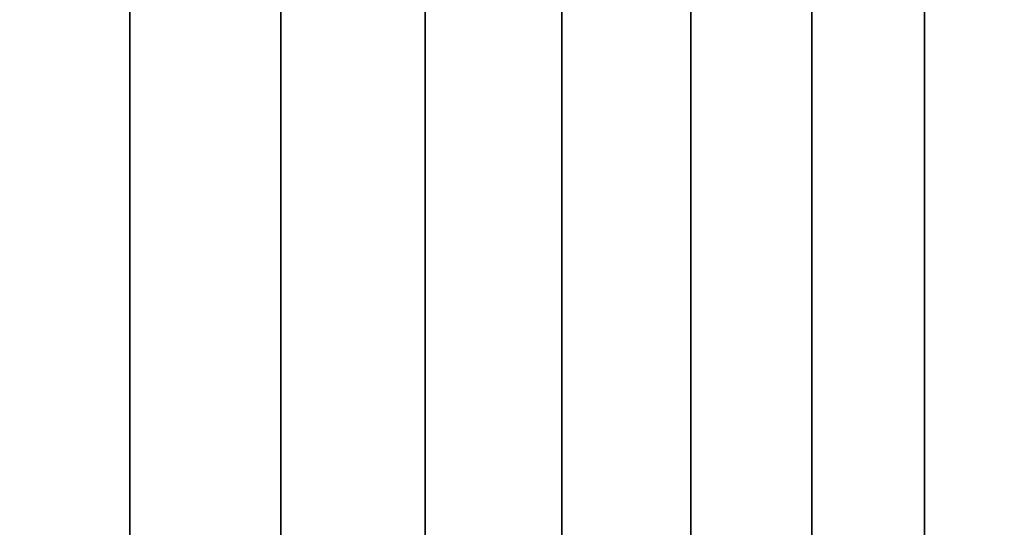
# Model space of a CAD drawing. Header units: metres. Extents: x -109 to 109, y -342 to 66.
# Tile 226 of 256: x 85.21 to 88.97, y 18.12 to 20.06. Entities that reach past the tile are written whole.
import ezdxf

# ---------------------------------------------------------------- set-up
doc = ezdxf.new("R2010")
doc.units = ezdxf.units.M
doc.layers.add('solid_K_24_62_16_000B91', color=7, linetype='CONTINUOUS')

msp = doc.modelspace()

# ---------------------------------------------------------------- linework, layer by layer
at = {"layer": 'solid_K_24_62_16_000B91'}
for points in [[(85.625145, 21, 11.268617), (85.022888, 21, 11.730746), (85.022888, -9, 11.730745), (85.625153, -9, 11.268608)], [(85.022888, 21, -11.730746), (85.625145, 21, -11.268617), (85.625153, -9, -11.268608), (85.022888, -9, -11.730745)], [(86.202393, 21, 10.7756), (85.625145, 21, 11.268617), (85.625153, -9, 11.268608), (86.202408, -9, 10.775585)], [(85.625145, 21, -11.268617), (86.202393, 21, -10.7756), (86.202408, -9, -10.775585), (85.625153, -9, -11.268608)], [(86.753052, 21, 10.253048), (86.202393, 21, 10.7756), (86.202408, -9, 10.775585), (86.753067, -9, 10.25303)], [(86.202393, 21, -10.7756), (86.753052, 21, -10.253048), (86.753067, -9, -10.25303), (86.202408, -9, -10.775585)], [(87.275597, 21, 9.702394), (86.753052, 21, 10.253048), (86.753067, -9, 10.25303), (87.27562, -9, 9.702374)], [(86.753052, 21, -10.253048), (87.275597, 21, -9.702394), (87.27562, -9, -9.702374), (86.753067, -9, -10.25303)], [(87.768616, 21, 9.125146), (87.275597, 21, 9.702394), (87.27562, -9, 9.702374), (87.768631, -9, 9.125132)], [(87.275597, 21, -9.702394), (87.768616, 21, -9.125146), (87.768631, -9, -9.125132), (87.27562, -9, -9.702374)], [(88.230743, 21, 8.522886), (87.768616, 21, 9.125146), (87.768631, -9, 9.125132), (88.230743, -9, 8.522886)], [(87.768616, 21, -9.125146), (88.230743, 21, -8.522886), (88.230743, -9, -8.522886), (87.768631, -9, -9.125132)], [(88.660721, 21, 7.897266), (88.230743, 21, 8.522886), (88.230743, -9, 8.522886), (88.660713, -9, 7.897281)], [(88.230743, 21, -8.522886), (88.660721, 21, -7.897266), (88.660713, -9, -7.897281), (88.230743, -9, -8.522886)], [(89.057365, 21, 7.25), (88.660721, 21, 7.897266), (88.660713, -9, 7.897281), (89.057358, -9, 7.250021)], [(88.660721, 21, -7.897266), (89.057365, 21, -7.25), (89.057358, -9, -7.250021), (88.660713, -9, -7.897281)]]:
    msp.add_3dface(points, dxfattribs=at)

doc.saveas('drawing.dxf')
